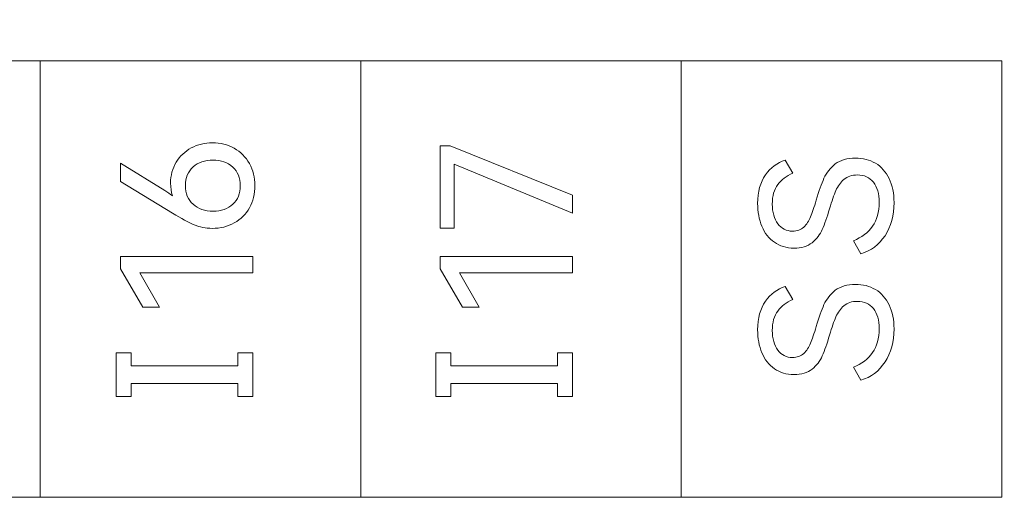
# Model space of a CAD drawing. Header units: millimetres. Extents: x 0 to 427, y 0 to 299.
# Tile 21 of 37: x 160.1 to 172.6, y 140.34 to 146.4. Entities that reach past the tile are written whole.
import ezdxf

# ---------------------------------------------------------------- set-up
doc = ezdxf.new("R2010")
doc.units = ezdxf.units.MM
doc.header["$LTSCALE"] = 23.1
doc.header["$MEASUREMENT"] = 0
doc.header["$PDSIZE"] = -5
doc.layers.add('IQC尺寸', color=3, linetype='Continuous', lineweight=18)
doc.layers.add('layer 1', color=7, linetype='Continuous')
doc.dimstyles.new('+-0.05', dxfattribs={"dimtxt": 2, "dimasz": 2, "dimexe": 1.25, "dimexo": 0.625, "dimtad": 1, "dimdsep": 46, "dimtxsty": 'Standard', "dimcen": 1.5, "dimdle": 4, "dimadec": 0, "dimazin": 0, "dimtol": 1, "dimtp": 0.05, "dimtm": 0.05, "dimtfac": 1, "dimtmove": 0, "dimatfit": 3, "dimfxl": 1, "dimtolj": 1, "dimarcsym": 0})

# ---------------------------------------------------------------- blocks, each defined once
blk = doc.blocks.new('*D34')
at = {"layer": 'Defpoints', "color": 0}
for p in [(195.984, 164.078), (89.983, 110.187), (195.984, 91.102)]:
    blk.add_point(p, dxfattribs=at)
at = {"layer": 'IQC尺寸', "color": 0, "lineweight": -2}
for p, q in [((195.984, 163.453), (195.984, 89.852)), ((89.983, 109.562), (89.983, 89.852)), ((91.983, 91.102), (193.984, 91.102))]:
    blk.add_line(p, q, dxfattribs=at)
at = {"layer": 'IQC尺寸', "color": 0}
for points in [[(91.983, 91.435), (91.983, 90.768), (89.983, 91.102)], [(193.984, 90.768), (193.984, 91.435), (195.984, 91.102)]]:
    blk.add_solid(points, dxfattribs=at)
at = {"layer": 'IQC尺寸', "color": 0, "insert": (142.984, 92.757), "char_height": 2, "attachment_point": 5}
blk.add_mtext('\\A1;106%%p0.2', dxfattribs=at)

msp = doc.modelspace()

# ---------------------------------------------------------------- linework, layer by layer
at = {"layer": 'layer 1', "lineweight": 9}
for points, knots in [([(172.574, 145.88), (172.574, 145.88), (168.503, 145.88), (168.503, 145.88), (168.503, 145.88), (168.503, 145.88), (164.433, 145.88), (164.433, 145.88), (164.433, 145.88), (164.433, 145.88), (160.363, 145.88), (160.363, 145.88), (160.363, 145.88), (160.363, 145.88), (156.292, 145.88), (156.292, 145.88), (156.292, 145.88), (156.292, 145.88), (152.222, 145.88), (152.222, 145.88), (152.222, 145.88), (152.222, 145.88), (148.151, 145.88), (148.151, 145.88), (148.151, 145.88), (148.151, 145.88), (144.081, 145.88), (144.081, 145.88), (144.081, 145.88), (144.081, 145.88), (140.011, 145.88), (140.011, 145.88), (140.011, 145.88), (140.011, 145.88), (135.941, 145.88), (135.941, 145.88)], [0, 0, 0, 0, 0.111111, 0.111111, 0.111111, 0.111111, 0.222222, 0.222222, 0.222222, 0.222222, 0.333333, 0.333333, 0.333333, 0.333333, 0.444444, 0.444444, 0.444444, 0.444444, 0.555556, 0.555556, 0.555556, 0.555556, 0.666667, 0.666667, 0.666667, 0.666667, 0.777778, 0.777778, 0.777778, 0.777778, 0.888889, 0.888889, 0.888889, 0.888889, 1, 1, 1, 1]), ([(162.018, 144.327), (162.018, 144.427), (162.041, 144.515), (162.089, 144.593), (162.089, 144.593), (162.136, 144.671), (162.2, 144.732), (162.281, 144.776), (162.281, 144.776), (162.362, 144.819), (162.452, 144.841), (162.55, 144.841), (162.55, 144.841), (162.651, 144.841), (162.742, 144.818), (162.825, 144.771), (162.825, 144.771), (162.907, 144.725), (162.972, 144.66), (163.019, 144.576), (163.019, 144.576), (163.065, 144.493), (163.089, 144.4), (163.089, 144.298), (163.089, 144.298), (163.089, 144.192), (163.066, 144.098), (163.02, 144.016), (163.02, 144.016), (162.974, 143.933), (162.91, 143.869), (162.827, 143.823), (162.827, 143.823), (162.745, 143.777), (162.651, 143.754), (162.545, 143.754), (162.545, 143.754), (162.463, 143.754), (162.387, 143.769), (162.317, 143.799), (162.317, 143.799), (162.247, 143.829), (162.156, 143.878), (162.043, 143.947), (162.043, 143.947), (162.043, 143.947), (161.383, 144.348), (161.383, 144.348), (161.383, 144.348), (161.383, 144.348), (161.383, 144.58), (161.383, 144.58), (161.383, 144.58), (161.383, 144.58), (161.947, 144.233), (161.947, 144.233), (161.947, 144.233), (161.98, 144.212), (162.012, 144.191), (162.041, 144.169), (162.041, 144.169), (162.025, 144.217), (162.018, 144.269), (162.018, 144.327)], [0, 0, 0, 0, 0.0625, 0.0625, 0.0625, 0.0625, 0.125, 0.125, 0.125, 0.125, 0.1875, 0.1875, 0.1875, 0.1875, 0.25, 0.25, 0.25, 0.25, 0.3125, 0.3125, 0.3125, 0.3125, 0.375, 0.375, 0.375, 0.375, 0.4375, 0.4375, 0.4375, 0.4375, 0.5, 0.5, 0.5, 0.5, 0.5625, 0.5625, 0.5625, 0.5625, 0.625, 0.625, 0.625, 0.625, 0.6875, 0.6875, 0.6875, 0.6875, 0.75, 0.75, 0.75, 0.75, 0.8125, 0.8125, 0.8125, 0.8125, 0.875, 0.875, 0.875, 0.875, 0.9375, 0.9375, 0.9375, 0.9375, 1, 1, 1, 1]), ([(165.617, 144.571), (165.617, 144.571), (165.617, 143.756), (165.617, 143.756), (165.617, 143.756), (165.617, 143.756), (165.44, 143.756), (165.44, 143.756), (165.44, 143.756), (165.44, 143.756), (165.44, 144.802), (165.44, 144.802), (165.44, 144.802), (165.44, 144.802), (165.566, 144.802), (165.566, 144.802), (165.566, 144.802), (165.566, 144.802), (167.121, 144.174), (167.121, 144.174), (167.121, 144.174), (167.121, 144.174), (167.121, 143.949), (167.121, 143.949), (167.121, 143.949), (167.121, 143.949), (165.617, 144.571), (165.617, 144.571)], [0, 0, 0, 0, 0.142857, 0.142857, 0.142857, 0.142857, 0.285714, 0.285714, 0.285714, 0.285714, 0.428571, 0.428571, 0.428571, 0.428571, 0.571429, 0.571429, 0.571429, 0.571429, 0.714286, 0.714286, 0.714286, 0.714286, 0.857143, 0.857143, 0.857143, 0.857143, 1, 1, 1, 1]), ([(170.713, 144.647), (170.809, 144.647), (170.894, 144.625), (170.969, 144.581), (170.969, 144.581), (171.043, 144.537), (171.1, 144.472), (171.142, 144.386), (171.142, 144.386), (171.183, 144.3), (171.204, 144.199), (171.204, 144.081), (171.204, 144.081), (171.204, 143.918), (171.165, 143.778), (171.089, 143.661), (171.089, 143.661), (171.012, 143.545), (170.911, 143.469), (170.784, 143.432), (170.784, 143.432), (170.784, 143.432), (170.688, 143.597), (170.688, 143.597), (170.688, 143.597), (170.793, 143.639), (170.874, 143.7), (170.931, 143.781), (170.931, 143.781), (170.987, 143.862), (171.016, 143.963), (171.016, 144.083), (171.016, 144.083), (171.016, 144.193), (170.991, 144.279), (170.942, 144.34), (170.942, 144.34), (170.893, 144.401), (170.825, 144.432), (170.738, 144.432), (170.738, 144.432), (170.668, 144.432), (170.611, 144.413), (170.567, 144.375), (170.567, 144.375), (170.524, 144.336), (170.49, 144.289), (170.465, 144.234), (170.465, 144.234), (170.441, 144.178), (170.414, 144.101), (170.385, 144.003), (170.385, 144.003), (170.353, 143.895), (170.322, 143.807), (170.293, 143.741), (170.293, 143.741), (170.264, 143.674), (170.221, 143.618), (170.163, 143.572), (170.163, 143.572), (170.104, 143.526), (170.028, 143.503), (169.933, 143.503), (169.933, 143.503), (169.837, 143.503), (169.754, 143.528), (169.684, 143.577), (169.684, 143.577), (169.615, 143.626), (169.562, 143.693), (169.526, 143.78), (169.526, 143.78), (169.49, 143.866), (169.472, 143.963), (169.472, 144.07), (169.472, 144.07), (169.472, 144.219), (169.505, 144.341), (169.571, 144.433), (169.571, 144.433), (169.637, 144.526), (169.72, 144.588), (169.821, 144.62), (169.821, 144.62), (169.821, 144.62), (169.917, 144.455), (169.917, 144.455), (169.917, 144.455), (169.836, 144.42), (169.773, 144.371), (169.727, 144.309), (169.727, 144.309), (169.681, 144.247), (169.658, 144.165), (169.658, 144.063), (169.658, 144.063), (169.658, 143.959), (169.681, 143.875), (169.728, 143.813), (169.728, 143.813), (169.775, 143.75), (169.837, 143.719), (169.915, 143.719), (169.915, 143.719), (169.973, 143.719), (170.02, 143.736), (170.057, 143.77), (170.057, 143.77), (170.094, 143.805), (170.123, 143.848), (170.144, 143.9), (170.144, 143.9), (170.166, 143.952), (170.189, 144.023), (170.215, 144.113), (170.215, 144.113), (170.249, 144.228), (170.282, 144.32), (170.314, 144.391), (170.314, 144.391), (170.346, 144.461), (170.394, 144.521), (170.458, 144.572), (170.458, 144.572), (170.523, 144.622), (170.607, 144.647), (170.713, 144.647)], [0, 0, 0, 0, 0.03125, 0.03125, 0.03125, 0.03125, 0.0625, 0.0625, 0.0625, 0.0625, 0.09375, 0.09375, 0.09375, 0.09375, 0.125, 0.125, 0.125, 0.125, 0.15625, 0.15625, 0.15625, 0.15625, 0.1875, 0.1875, 0.1875, 0.1875, 0.21875, 0.21875, 0.21875, 0.21875, 0.25, 0.25, 0.25, 0.25, 0.28125, 0.28125, 0.28125, 0.28125, 0.3125, 0.3125, 0.3125, 0.3125, 0.34375, 0.34375, 0.34375, 0.34375, 0.375, 0.375, 0.375, 0.375, 0.40625, 0.40625, 0.40625, 0.40625, 0.4375, 0.4375, 0.4375, 0.4375, 0.46875, 0.46875, 0.46875, 0.46875, 0.5, 0.5, 0.5, 0.5, 0.53125, 0.53125, 0.53125, 0.53125, 0.5625, 0.5625, 0.5625, 0.5625, 0.59375, 0.59375, 0.59375, 0.59375, 0.625, 0.625, 0.625, 0.625, 0.65625, 0.65625, 0.65625, 0.65625, 0.6875, 0.6875, 0.6875, 0.6875, 0.71875, 0.71875, 0.71875, 0.71875, 0.75, 0.75, 0.75, 0.75, 0.78125, 0.78125, 0.78125, 0.78125, 0.8125, 0.8125, 0.8125, 0.8125, 0.84375, 0.84375, 0.84375, 0.84375, 0.875, 0.875, 0.875, 0.875, 0.90625, 0.90625, 0.90625, 0.90625, 0.9375, 0.9375, 0.9375, 0.9375, 0.96875, 0.96875, 0.96875, 0.96875, 1, 1, 1, 1]), ([(162.903, 144.298), (162.903, 144.395), (162.871, 144.474), (162.807, 144.533), (162.807, 144.533), (162.742, 144.592), (162.659, 144.621), (162.557, 144.621), (162.557, 144.621), (162.453, 144.621), (162.368, 144.592), (162.303, 144.534), (162.303, 144.534), (162.238, 144.476), (162.206, 144.397), (162.206, 144.298), (162.206, 144.298), (162.206, 144.198), (162.238, 144.119), (162.303, 144.06), (162.303, 144.06), (162.368, 144.001), (162.453, 143.972), (162.557, 143.972), (162.557, 143.972), (162.661, 143.972), (162.744, 144.001), (162.808, 144.06), (162.808, 144.06), (162.871, 144.119), (162.903, 144.198), (162.903, 144.298)], [0, 0, 0, 0, 0.125, 0.125, 0.125, 0.125, 0.25, 0.25, 0.25, 0.25, 0.375, 0.375, 0.375, 0.375, 0.5, 0.5, 0.5, 0.5, 0.625, 0.625, 0.625, 0.625, 0.75, 0.75, 0.75, 0.75, 0.875, 0.875, 0.875, 0.875, 1, 1, 1, 1]), ([(161.878, 142.752), (161.878, 142.752), (161.667, 142.752), (161.667, 142.752), (161.667, 142.752), (161.667, 142.752), (161.383, 143.241), (161.383, 143.241), (161.383, 143.241), (161.383, 143.241), (161.383, 143.397), (161.383, 143.397), (161.383, 143.397), (161.383, 143.397), (163.063, 143.397), (163.063, 143.397), (163.063, 143.397), (163.063, 143.397), (163.063, 143.19), (163.063, 143.19), (163.063, 143.19), (163.063, 143.19), (161.628, 143.19), (161.628, 143.19), (161.628, 143.19), (161.628, 143.19), (161.878, 142.752), (161.878, 142.752)], [0, 0, 0, 0, 0.142857, 0.142857, 0.142857, 0.142857, 0.285714, 0.285714, 0.285714, 0.285714, 0.428571, 0.428571, 0.428571, 0.428571, 0.571429, 0.571429, 0.571429, 0.571429, 0.714286, 0.714286, 0.714286, 0.714286, 0.857143, 0.857143, 0.857143, 0.857143, 1, 1, 1, 1]), ([(165.935, 142.752), (165.935, 142.752), (165.724, 142.752), (165.724, 142.752), (165.724, 142.752), (165.724, 142.752), (165.44, 143.241), (165.44, 143.241), (165.44, 143.241), (165.44, 143.241), (165.44, 143.397), (165.44, 143.397), (165.44, 143.397), (165.44, 143.397), (167.121, 143.397), (167.121, 143.397), (167.121, 143.397), (167.121, 143.397), (167.121, 143.19), (167.121, 143.19), (167.121, 143.19), (167.121, 143.19), (165.685, 143.19), (165.685, 143.19), (165.685, 143.19), (165.685, 143.19), (165.935, 142.752), (165.935, 142.752)], [0, 0, 0, 0, 0.142857, 0.142857, 0.142857, 0.142857, 0.285714, 0.285714, 0.285714, 0.285714, 0.428571, 0.428571, 0.428571, 0.428571, 0.571429, 0.571429, 0.571429, 0.571429, 0.714286, 0.714286, 0.714286, 0.714286, 0.857143, 0.857143, 0.857143, 0.857143, 1, 1, 1, 1]), ([(170.713, 143.043), (170.809, 143.043), (170.894, 143.021), (170.969, 142.976), (170.969, 142.976), (171.043, 142.932), (171.1, 142.867), (171.142, 142.781), (171.142, 142.781), (171.183, 142.696), (171.204, 142.594), (171.204, 142.476), (171.204, 142.476), (171.204, 142.313), (171.165, 142.173), (171.089, 142.057), (171.089, 142.057), (171.012, 141.94), (170.911, 141.864), (170.784, 141.827), (170.784, 141.827), (170.784, 141.827), (170.688, 141.992), (170.688, 141.992), (170.688, 141.992), (170.793, 142.034), (170.874, 142.095), (170.931, 142.176), (170.931, 142.176), (170.987, 142.257), (171.016, 142.358), (171.016, 142.479), (171.016, 142.479), (171.016, 142.589), (170.991, 142.674), (170.942, 142.735), (170.942, 142.735), (170.893, 142.797), (170.825, 142.827), (170.738, 142.827), (170.738, 142.827), (170.668, 142.827), (170.611, 142.808), (170.567, 142.77), (170.567, 142.77), (170.524, 142.732), (170.49, 142.685), (170.465, 142.629), (170.465, 142.629), (170.441, 142.573), (170.414, 142.496), (170.385, 142.398), (170.385, 142.398), (170.353, 142.29), (170.322, 142.202), (170.293, 142.136), (170.293, 142.136), (170.264, 142.069), (170.221, 142.013), (170.163, 141.967), (170.163, 141.967), (170.104, 141.921), (170.028, 141.898), (169.933, 141.898), (169.933, 141.898), (169.837, 141.898), (169.754, 141.923), (169.684, 141.972), (169.684, 141.972), (169.615, 142.021), (169.562, 142.088), (169.526, 142.175), (169.526, 142.175), (169.49, 142.261), (169.472, 142.358), (169.472, 142.465), (169.472, 142.465), (169.472, 142.615), (169.505, 142.736), (169.571, 142.828), (169.571, 142.828), (169.637, 142.921), (169.72, 142.983), (169.821, 143.015), (169.821, 143.015), (169.821, 143.015), (169.917, 142.85), (169.917, 142.85), (169.917, 142.85), (169.836, 142.815), (169.773, 142.766), (169.727, 142.704), (169.727, 142.704), (169.681, 142.643), (169.658, 142.56), (169.658, 142.458), (169.658, 142.458), (169.658, 142.354), (169.681, 142.271), (169.728, 142.208), (169.728, 142.208), (169.775, 142.145), (169.837, 142.114), (169.915, 142.114), (169.915, 142.114), (169.973, 142.114), (170.02, 142.131), (170.057, 142.166), (170.057, 142.166), (170.094, 142.2), (170.123, 142.243), (170.144, 142.295), (170.144, 142.295), (170.166, 142.347), (170.189, 142.418), (170.215, 142.508), (170.215, 142.508), (170.249, 142.623), (170.282, 142.716), (170.314, 142.786), (170.314, 142.786), (170.346, 142.856), (170.394, 142.917), (170.458, 142.967), (170.458, 142.967), (170.523, 143.017), (170.607, 143.043), (170.713, 143.043)], [0, 0, 0, 0, 0.03125, 0.03125, 0.03125, 0.03125, 0.0625, 0.0625, 0.0625, 0.0625, 0.09375, 0.09375, 0.09375, 0.09375, 0.125, 0.125, 0.125, 0.125, 0.15625, 0.15625, 0.15625, 0.15625, 0.1875, 0.1875, 0.1875, 0.1875, 0.21875, 0.21875, 0.21875, 0.21875, 0.25, 0.25, 0.25, 0.25, 0.28125, 0.28125, 0.28125, 0.28125, 0.3125, 0.3125, 0.3125, 0.3125, 0.34375, 0.34375, 0.34375, 0.34375, 0.375, 0.375, 0.375, 0.375, 0.40625, 0.40625, 0.40625, 0.40625, 0.4375, 0.4375, 0.4375, 0.4375, 0.46875, 0.46875, 0.46875, 0.46875, 0.5, 0.5, 0.5, 0.5, 0.53125, 0.53125, 0.53125, 0.53125, 0.5625, 0.5625, 0.5625, 0.5625, 0.59375, 0.59375, 0.59375, 0.59375, 0.625, 0.625, 0.625, 0.625, 0.65625, 0.65625, 0.65625, 0.65625, 0.6875, 0.6875, 0.6875, 0.6875, 0.71875, 0.71875, 0.71875, 0.71875, 0.75, 0.75, 0.75, 0.75, 0.78125, 0.78125, 0.78125, 0.78125, 0.8125, 0.8125, 0.8125, 0.8125, 0.84375, 0.84375, 0.84375, 0.84375, 0.875, 0.875, 0.875, 0.875, 0.90625, 0.90625, 0.90625, 0.90625, 0.9375, 0.9375, 0.9375, 0.9375, 0.96875, 0.96875, 0.96875, 0.96875, 1, 1, 1, 1]), ([(161.518, 142.175), (161.518, 142.175), (161.518, 142.008), (161.518, 142.008), (161.518, 142.008), (161.518, 142.008), (162.874, 142.008), (162.874, 142.008), (162.874, 142.008), (162.874, 142.008), (162.874, 142.175), (162.874, 142.175), (162.874, 142.175), (162.874, 142.175), (163.063, 142.175), (163.063, 142.175), (163.063, 142.175), (163.063, 142.175), (163.063, 141.617), (163.063, 141.617), (163.063, 141.617), (163.063, 141.617), (162.874, 141.617), (162.874, 141.617), (162.874, 141.617), (162.874, 141.617), (162.874, 141.784), (162.874, 141.784), (162.874, 141.784), (162.874, 141.784), (161.518, 141.784), (161.518, 141.784), (161.518, 141.784), (161.518, 141.784), (161.518, 141.617), (161.518, 141.617), (161.518, 141.617), (161.518, 141.617), (161.329, 141.617), (161.329, 141.617), (161.329, 141.617), (161.329, 141.617), (161.329, 142.175), (161.329, 142.175), (161.329, 142.175), (161.329, 142.175), (161.518, 142.175), (161.518, 142.175)], [0, 0, 0, 0, 0.083333, 0.083333, 0.083333, 0.083333, 0.166667, 0.166667, 0.166667, 0.166667, 0.25, 0.25, 0.25, 0.25, 0.333333, 0.333333, 0.333333, 0.333333, 0.416667, 0.416667, 0.416667, 0.416667, 0.5, 0.5, 0.5, 0.5, 0.583333, 0.583333, 0.583333, 0.583333, 0.666667, 0.666667, 0.666667, 0.666667, 0.75, 0.75, 0.75, 0.75, 0.833333, 0.833333, 0.833333, 0.833333, 0.916667, 0.916667, 0.916667, 0.916667, 1, 1, 1, 1]), ([(165.576, 142.175), (165.576, 142.175), (165.576, 142.008), (165.576, 142.008), (165.576, 142.008), (165.576, 142.008), (166.932, 142.008), (166.932, 142.008), (166.932, 142.008), (166.932, 142.008), (166.932, 142.175), (166.932, 142.175), (166.932, 142.175), (166.932, 142.175), (167.121, 142.175), (167.121, 142.175), (167.121, 142.175), (167.121, 142.175), (167.121, 141.617), (167.121, 141.617), (167.121, 141.617), (167.121, 141.617), (166.932, 141.617), (166.932, 141.617), (166.932, 141.617), (166.932, 141.617), (166.932, 141.784), (166.932, 141.784), (166.932, 141.784), (166.932, 141.784), (165.576, 141.784), (165.576, 141.784), (165.576, 141.784), (165.576, 141.784), (165.576, 141.617), (165.576, 141.617), (165.576, 141.617), (165.576, 141.617), (165.387, 141.617), (165.387, 141.617), (165.387, 141.617), (165.387, 141.617), (165.387, 142.175), (165.387, 142.175), (165.387, 142.175), (165.387, 142.175), (165.576, 142.175), (165.576, 142.175)], [0, 0, 0, 0, 0.083333, 0.083333, 0.083333, 0.083333, 0.166667, 0.166667, 0.166667, 0.166667, 0.25, 0.25, 0.25, 0.25, 0.333333, 0.333333, 0.333333, 0.333333, 0.416667, 0.416667, 0.416667, 0.416667, 0.5, 0.5, 0.5, 0.5, 0.583333, 0.583333, 0.583333, 0.583333, 0.666667, 0.666667, 0.666667, 0.666667, 0.75, 0.75, 0.75, 0.75, 0.833333, 0.833333, 0.833333, 0.833333, 0.916667, 0.916667, 0.916667, 0.916667, 1, 1, 1, 1]), ([(172.574, 140.339), (172.574, 140.339), (168.503, 140.339), (168.503, 140.339), (168.503, 140.339), (168.503, 140.339), (164.433, 140.339), (164.433, 140.339), (164.433, 140.339), (164.433, 140.339), (160.363, 140.339), (160.363, 140.339), (160.363, 140.339), (160.363, 140.339), (156.292, 140.339), (156.292, 140.339), (156.292, 140.339), (156.292, 140.339), (152.222, 140.339), (152.222, 140.339), (152.222, 140.339), (152.222, 140.339), (148.151, 140.339), (148.151, 140.339), (148.151, 140.339), (148.151, 140.339), (144.081, 140.339), (144.081, 140.339), (144.081, 140.339), (144.081, 140.339), (140.011, 140.339), (140.011, 140.339), (140.011, 140.339), (140.011, 140.339), (135.941, 140.339), (135.941, 140.339)], [0, 0, 0, 0, 0.111111, 0.111111, 0.111111, 0.111111, 0.222222, 0.222222, 0.222222, 0.222222, 0.333333, 0.333333, 0.333333, 0.333333, 0.444444, 0.444444, 0.444444, 0.444444, 0.555556, 0.555556, 0.555556, 0.555556, 0.666667, 0.666667, 0.666667, 0.666667, 0.777778, 0.777778, 0.777778, 0.777778, 0.888889, 0.888889, 0.888889, 0.888889, 1, 1, 1, 1])]:
    msp.add_open_spline(points, degree=3, knots=knots, dxfattribs=at)
for points in [[(160.363, 140.339), (160.363, 140.339), (160.363, 145.88), (160.363, 145.88)], [(164.433, 140.339), (164.433, 140.339), (164.433, 145.88), (164.433, 145.88)], [(168.503, 140.339), (168.503, 140.339), (168.503, 145.88), (168.503, 145.88)], [(172.574, 140.339), (172.574, 140.339), (172.574, 145.88), (172.574, 145.88)]]:
    msp.add_open_spline(points, degree=3, dxfattribs=at)

# ---------------------------------------------------------------- dimensions: what is measured, and where the dimension line sits
at = {"layer": 'IQC尺寸'}
dim = msp.add_linear_dim(base=(195.984, 91.102), p1=(89.983, 110.187), p2=(195.984, 164.078), text='<>%%p0.2', dimstyle='+-0.05', override={"dimgap": 0.625, "dimtad": 1, "dimjust": 0, "dimdec": 2, "dimlfac": 1, "dimpost": '<>', "dimse1": 0, "dimse2": 0, "dimsd1": 0, "dimsd2": 0, "dimtol": 0, "dimlim": 0, "dimtofl": 1, "dimtvp": 0.1, "dimarcsym": 1}, dxfattribs=at)
dim.commit()
dim.dimension.update_dxf_attribs({"geometry": '*D34', "text_midpoint": (142.984, 92.757)})

doc.saveas('drawing.dxf')
